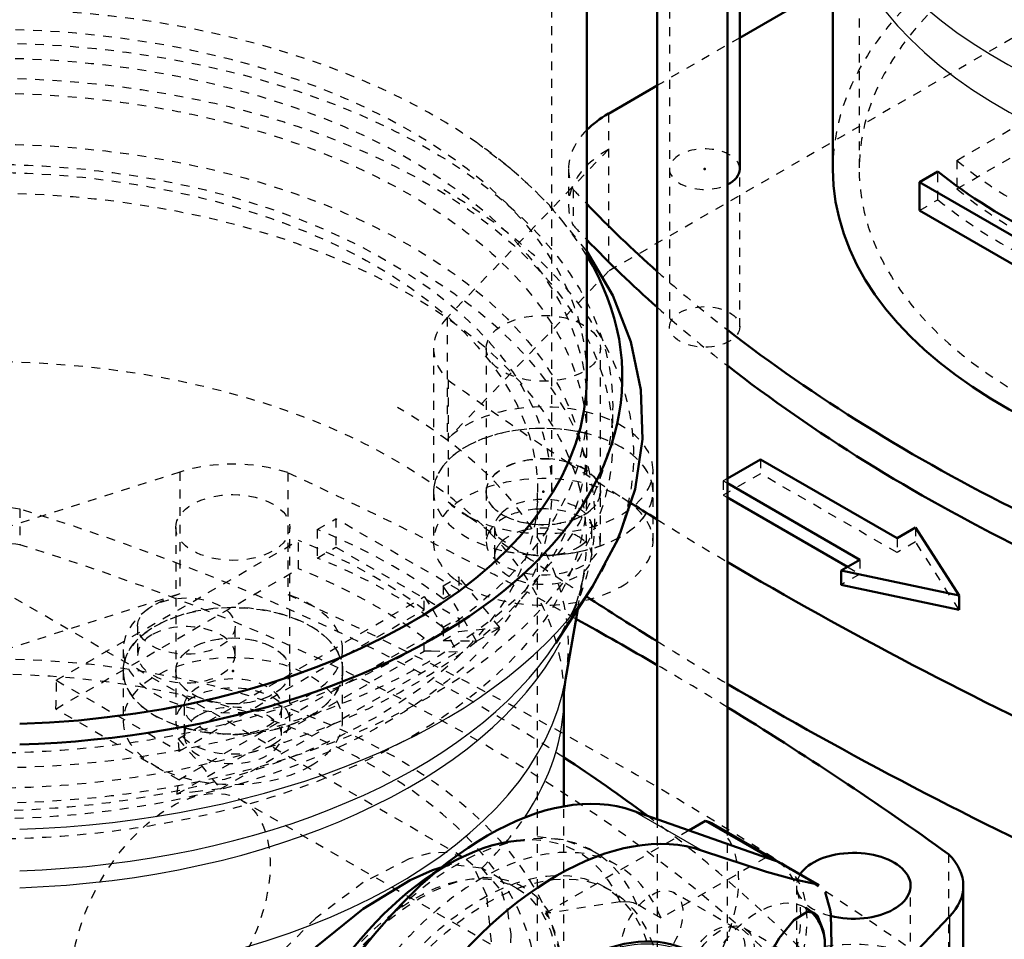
# Model space of a CAD drawing. Header units: millimetres. Extents: x -907 to 463, y -591 to 1160.
# Tile 21 of 60: x -159 to -46, y -108 to -3. Entities that reach past the tile are written whole.
import ezdxf

# ---------------------------------------------------------------- set-up
doc = ezdxf.new("R2010")
doc.units = ezdxf.units.MM
doc.linetypes.add('Dashed', pattern=[2, 1, -1])
for name, color, linetype, lineweight in [('2d ConnectionPoints', 7, 'Continuous', 50), ('AM_0', 7, 'Continuous', 50), ('AM_4', 3, 'Continuous', 25), ('AM_9', 6, 'Dashed', 25)]:
    doc.layers.add(name, color=color, linetype=linetype, lineweight=lineweight)

# ---------------------------------------------------------------- blocks, each defined once
blk = doc.blocks.new('17_Base_plate_2_15_1UG1041586_0_in_HSVP164161451021531101300230_6')
at = {"layer": 'AM_9'}
for p, q in [((-104.54, -61.24), (-104.54, -64.5)), ((-93.44, -64.5), (-93.44, -61.24)), ((-145.2, -72.46), (-145.2, -75.73)), ((-134.1, -75.73), (-134.1, -72.46)), ((-139.9, -81.65), (-139.9, -84.91)), ((-128.8, -84.91), (-128.8, -81.65))]:
    blk.add_line(p, q, dxfattribs=at)
for centre, start_param, end_param in [((-98.99, -61.24), 0.837484, 2.627998), ((-98.99, -61.24), 0.513595, 0.837484), ((-98.99, -61.24), 2.627998, 3.141593), ((-98.99, -61.24), 6.283185, 6.79678), ((-98.99, -61.24), 3.141593, 4.371249), ((-98.99, -64.5), 1.950879, 2.356194), ((-98.99, -64.5), 1.085685, 1.950879), ((-98.99, -64.5), 0.67589, 1.085685), ((-98.99, -61.24), 5.543381, 6.283185), ((-98.99, -64.5), -3.736455, -3.67644), ((-98.99, -64.5), -3.926991, -3.736455), ((-98.99, -64.5), 6.283185, 6.959075), ((-98.99, -64.5), 2.879549, 3.141593), ((-98.99, -64.5), 2.606746, 2.879549), ((-98.99, -61.24), 4.992995, 5.543381), ((-98.99, -64.5), 3.141593, 6.283185), ((-98.99, -61.24), 4.371249, 4.431783), ((-98.99, -61.24), 4.431783, 4.992995), ((-139.65, -75.73), 6.283185, 8.63938), ((-139.65, -75.73), 2.356194, 6.283185), ((-134.35, -84.91), 0, 2.356194), ((-134.35, -84.91), 2.356194, 3.141593), ((-134.35, -84.91), 3.141593, 6.283185)]:
    blk.add_ellipse(centre, major_axis=(5.55, 0), ratio=0.577288, start_param=start_param, end_param=end_param, dxfattribs=at)
for centre in [(-139.65, -72.46), (-134.35, -81.65)]:
    blk.add_ellipse(centre, major_axis=(5.55, 0), ratio=0.577288, dxfattribs=at)
blk = doc.blocks.new('98_WASHER1_3618060046_A0_9_0_in_HSVP164161451021531101300230_6')
at = {"layer": 'AM_9'}
for p, q in [((-146.85, -77.57), (-146.85, -83.28)), ((-140.85, -77.57), (-140.85, -83.28)), ((-127.85, -83.28), (-127.85, -77.57)), ((-121.85, -83.28), (-121.85, -77.57))]:
    blk.add_line(p, q, dxfattribs=at)
for centre, major_axis, start_param, end_param in [((-134.35, -77.57), (12.5, 0), 5.497787, 9.424778), ((-134.35, -83.28), (12.5, 0), 5.497787, 9.424778), ((-134.35, -77.57), (12.5, 0), 3.141593, 5.497787), ((-134.35, -83.28), (6.5, 0), 5.497787, 9.424778), ((-134.35, -83.28), (12.5, 0), 3.141593, 5.497787), ((-134.35, -83.28), (6.5, 0), 3.141593, 5.497787)]:
    blk.add_ellipse(centre, major_axis=major_axis, ratio=0.577288, start_param=start_param, end_param=end_param, dxfattribs=at)
blk.add_ellipse((-134.35, -77.57), major_axis=(6.5, 0), ratio=0.577288, dxfattribs=at)
blk = doc.blocks.new('105_Stud_431251_12_0_in_HSVP164161451021531101300230_6')
at = {"layer": 'AM_0'}
for p, q in [((-78.02, -95.95), (-78.02, 210.73)), ((-86.02, 202.99), (-86.02, -94.45))]:
    blk.add_line(p, q, dxfattribs=at)
at = {"layer": 'AM_9'}
for p, q in [((-86.02, -94.45), (-86.02, -114.3)), ((-78.02, -114.3), (-78.02, -95.95))]:
    blk.add_line(p, q, dxfattribs=at)
blk = doc.blocks.new('106_2463618060046G3_0_in_HSVP164161451021531101300230_6')
at = {"layer": 'AM_0'}
for p, q in [((-51.14, -118.39), (-51.14, -102.05)), ((-66.92, -120.38), (-52.7, -105.55))]:
    blk.add_line(p, q, dxfattribs=at)
for centre, major_axis, start_param, end_param in [((-431.87, -273.81), (485.75, 0), 0.778492, 0.80521), ((-431.87, -273.81), (485.75, 0), 0.675584, 0.75475), ((-264.23, -172.95), (223.68, 0), 0.657356, 0.723836), ((-63.64, -102.05), (-6.5, 0), 1.155301, 5.925227), ((-63.64, -102.05), (12.5, 0), 6.283185, 6.806784), ((-63.64, -102.05), (12.5, 0), 5.777893, 6.283185)]:
    blk.add_ellipse(centre, major_axis=major_axis, ratio=0.577288, start_param=start_param, end_param=end_param, dxfattribs=at)
at = {"layer": 'AM_4'}
blk.add_line((-52.7, -105.55), (-52.7, -119.43), dxfattribs=at)
at = {"layer": 'AM_9'}
for p, q in [((-140.4, -54.92), (-173.59, -65.52)), ((-140.4, -54.92), (-140.4, -68.8)), ((-128.1, -54.99), (-128.1, -68.87)), ((-158.62, -59.12), (-158.62, -63.2)), ((-140.85, -61.23), (-140.85, -77.57)), ((-127.85, -77.57), (-127.85, -61.23)), ((-140.4, -68.8), (-173.59, -79.4)), ((-146.85, -75.12), (-146.85, -77.57)), ((-121.85, -77.57), (-121.85, -75.12)), ((-52.81, -98.45), (-52.81, -112.33)), ((-70.14, -102.05), (-70.14, -118.39)), ((-57.14, -118.39), (-57.14, -102.05))]:
    blk.add_line(p, q, dxfattribs=at)
for centre, major_axis, start_param, end_param in [((-134.35, -61.23), (12.5, 0), 1.047198, 2.076089), ((-431.87, -273.81), (485.75, 0), 0.834285, 0.895212), ((-162.63, -67.77), (15.5, 0), 1.308997, 2.356194), ((-264.23, -172.95), (223.68, 0), 0.827989, 1.079072), ((-162.63, -71.85), (15.5, 0), 1.308997, 1.795983), ((-264.23, -177.04), (223.68, 0), 0.491725, 1.079072), ((-431.87, -273.81), (485.75, 0), 0.825345, 0.834285), ((-134.35, -75.12), (12.5, 0), 2.076089, 6.283185), ((-134.35, -75.12), (12.5, 0), 0.735231, 1.047198), ((-431.87, -287.69), (485.75, 0), 0.675584, 0.895212), ((-431.87, -273.81), (485.75, 0), 0.80521, 0.821093), ((-134.35, -75.12), (12.5, 0), 6.283185, 7.018417), ((-431.87, -273.81), (485.75, 0), 0.75475, 0.778492), ((-264.23, -172.95), (223.68, 0), 0.723836, 0.820216), ((-264.23, -172.95), (223.68, 0), 0.491725, 0.657356), ((-63.64, -102.05), (-6.5, 0), 5.925227, 7.438487), ((-63.64, -115.94), (12.5, 0), 0.523599, 3.141593)]:
    blk.add_ellipse(centre, major_axis=major_axis, ratio=0.577288, start_param=start_param, end_param=end_param, dxfattribs=at)
for centre, major_axis in [((-134.35, -61.23), (-6.5, 0)), ((-134.35, -77.57), (12.5, 0)), ((-134.35, -77.57), (-6.5, 0))]:
    blk.add_ellipse(centre, major_axis=major_axis, ratio=0.577288, dxfattribs=at)
blk = doc.blocks.new('114_Movitec_B_Pump_Mantal_137_2354_3_0_in_HSVP164161451021531101300230_6')
at = {"layer": 'AM_0'}
blk.add_line((-94.03, -44.08), (-94.03, 196.58), dxfattribs=at)
at = {"layer": 'AM_9'}
for p, q in [((-98.03, -57.14), (-98.03, 232.32)), ((-94.03, -57.14), (-94.03, -44.08))]:
    blk.add_line(p, q, dxfattribs=at)
for major_axis in [(-68.6, 0), (-64.6, 0)]:
    blk.add_ellipse((-162.63, -57.14), major_axis=major_axis, ratio=0.577288, dxfattribs=at)
blk = doc.blocks.new('116_Oval_flangeG_1___33_25_6_0_in_HSVP164161451021531101300230_6')
at = {"layer": 'AM_0'}
for p, q in [((-72.64, -99.15), (-88.74, -93.5)), ((-67.58, -101.98), (-71.84, -99.52)), ((-68.04, -101.81), (-67.62, -101.96)), ((-66.89, -102.78), (-66.3, -104.78)), ((-121.98, -112.68), (-138.08, -136.93)), ((-80.29, -114.55), (-81.7, -113.73)), ((-68.04, -119.62), (-70.83, -127.31)), ((-138.87, -154.38), (-134.61, -156.84)), ((-104.97, -154.05), (-103.56, -154.86)), ((-133.48, -157.4), (-134.63, -156.83))]:
    blk.add_line(p, q, dxfattribs=at)
for points in [[(-80.85, -98.06), (-73.55, -100.45), (-70.51, -101.29), (-68.04, -101.81)], [(-76.67, -120.8), (-76.14, -117.48), (-75.09, -114.03), (-73.7, -110.79), (-72.11, -108.01), (-70.46, -105.97), (-68.94, -105.02), (-68.12, -105.13)], [(-68.12, -105.13), (-67.75, -105.45), (-67.06, -107.22), (-66.93, -108.19)], [(-66.3, -104.78), (-66.24, -105.26), (-66.14, -108.75), (-66.51, -112.71), (-67.32, -116.95), (-68.04, -119.62)], [(-66.93, -111.13), (-67.36, -114.53), (-68.16, -117.99), (-69.34, -121.35), (-70.89, -124.28), (-72.66, -126.23), (-73.12, -126.51)], [(-133.48, -139.58), (-124.39, -130.65), (-116.25, -120.4), (-114.08, -117.24)], [(-135.31, -147.67), (-134.14, -144.69), (-132.03, -141.98), (-129.09, -139.64), (-125.46, -137.91), (-121.63, -137.16), (-118.26, -137.57), (-117.07, -138.11)], [(-117.07, -138.11), (-115.83, -139.06), (-114.5, -141.34), (-114.25, -142.5)], [(-134.63, -156.83), (-136.67, -155.26), (-138.59, -152.05), (-138.87, -148.44), (-137.77, -144.91), (-135.47, -141.53), (-133.48, -139.58)], [(-114.25, -144.53), (-115.11, -147.66), (-116.94, -150.66), (-119.55, -153.2), (-122.79, -155.03), (-126.43, -155.92), (-130.07, -155.64), (-132.14, -154.81)], [(-132.14, -154.81), (-133.11, -154.14), (-134.95, -151.71), (-135.31, -150.61)], [(-114.08, -164.96), (-122.88, -161.7), (-127.96, -159.69), (-133.48, -157.4)]]:
    blk.add_lwpolyline(points, dxfattribs=at)
for centre, major_axis, start_param, end_param in [((-105.36, -126.95), (-18.75, -32.48), 3.249641, 4.604178), ((-97.46, -131.51), (18.75, 32.48), 0.108048, 1.462585), ((-78.84, -111.64), (-7, -12.12), 3.141593, 3.249641), ((-74.6, -114.09), (-5.5, -9.53), 2.520622, 3.141593), ((-95.46, -132.67), (-13.3, -23.04), 2.530483, 5.450846), ((-101.12, -129.4), (24.19, 41.9), -0.822719, -0.748239), ((-74.6, -114.09), (-2.75, -4.76), 0.297276, 3.426416), ((-91.92, -134.71), (-11.64, -20.16), 2.356113, 7.058379), ((-74.6, -114.09), (-5.5, -9.53), 0.665222, 2.191604), ((-91.92, -134.71), (-9.14, -15.84), 2.711893, 6.712885), ((-92.6, -134.32), (-8.31, -14.4), 3.141593, 6.283185), ((-131.88, -142.26), (-7, -12.12), 4.604178, 6.283185), ((-127.63, -144.71), (-5.5, -9.53), 6.283185, 9.029701), ((-131.88, -142.26), (-2.75, -4.76), 0.880923, 2.26067), ((-121.98, -147.97), (5.5, 9.53), -0.898998, -0.67196), ((-95.46, -132.67), (-13.3, -23.04), 5.544566, 6.894295), ((-101.12, -129.4), (24.19, 41.9), -3.964312, -3.889832), ((-93.34, -133.89), (-11.64, -20.16), 0, 0.020475), ((-97.46, -131.51), (18.75, 32.48), 3.249641, 4.253075)]:
    blk.add_ellipse(centre, major_axis=major_axis, ratio=0.577382, start_param=start_param, end_param=end_param, dxfattribs=at)
blk.add_ellipse((-127.63, -144.71), major_axis=(2.75, 4.76), ratio=0.577382, dxfattribs=at)
at = {"layer": 'AM_4'}
for p, q in [((-80.85, -98.06), (-88.74, -93.5)), ((-68.04, -101.81), (-72.64, -99.15)), ((-114.08, -117.24), (-121.98, -112.68)), ((-133.48, -139.58), (-138.08, -136.93))]:
    blk.add_line(p, q, dxfattribs=at)
for centre, major_axis, start_param, end_param in [((-95.46, -132.67), (-13.14, -22.76), 2.57753, 6.847248), ((-93.34, -133.89), (-11.64, -20.16), 3.138423, 6.283185)]:
    blk.add_ellipse(centre, major_axis=major_axis, ratio=0.577382, start_param=start_param, end_param=end_param, dxfattribs=at)
at = {"layer": 'AM_9'}
for p, q in [((-91.3, -102.59), (-92, -102.19)), ((-68.09, -105.15), (-69.1, -104.57)), ((-71.85, -109.33), (-76.09, -106.88)), ((-84.29, -119.92), (-97.75, -112.15)), ((-81.59, -116.41), (-77.35, -118.86)), ((-88.74, -141.22), (-72.64, -116.97)), ((-68.04, -119.62), (-72.64, -116.97)), ((-80.1, -123.62), (-75.06, -126.53)), ((-117.09, -138.09), (-122.13, -135.18)), ((-75.19, -136.39), (-75.95, -137.76)), ((-124.88, -139.95), (-129.13, -137.5)), ((-75.95, -137.76), (-78.54, -142.18)), ((-114.38, -140.94), (-100.91, -148.71)), ((-80.85, -145.78), (-88.74, -141.22)), ((-79.82, -144.21), (-80.85, -145.78)), ((-134.63, -147.02), (-130.38, -149.47)), ((-120.13, -150.9), (-119.42, -151.31)), ((-138.08, -154.75), (-121.98, -160.41)), ((-133.48, -157.4), (-138.08, -154.75)), ((-133.13, -154.23), (-132.12, -154.82)), ((-114.08, -164.96), (-121.98, -160.41))]:
    blk.add_line(p, q, dxfattribs=at)
for points in [[(-79.03, -116.75), (-78.22, -119.04), (-77.78, -122.12), (-77.76, -123.17)], [(-77.76, -123.17), (-77.84, -125.14), (-78.49, -129.23), (-79.78, -133.54), (-80.87, -136.21)], [(-76.33, -124.65), (-76.52, -123.94), (-76.67, -122.84)], [(-75.02, -126.55), (-75.72, -125.91), (-76.33, -124.65)], [(-73.12, -126.51), (-74.37, -126.77), (-75.02, -126.55)], [(-70.83, -127.31), (-72.56, -131.2), (-75.19, -136.39)], [(-85.06, -143.48), (-86.88, -145.83), (-89.99, -149.11), (-93.21, -151.72), (-96.4, -153.56), (-99.36, -154.6), (-100.65, -154.82)], [(-104.08, -154.47), (-104.12, -154.45), (-104.8, -154.15)], [(-100.65, -154.82), (-101.95, -154.87), (-104.08, -154.47)]]:
    blk.add_lwpolyline(points, dxfattribs=at)
for centre, major_axis in [((-106.07, -126.54), (-14.06, -24.36)), ((-105.36, -126.95), (-14.06, -24.36)), ((-78.84, -111.64), (-2.75, -4.76)), ((-106.07, -126.54), (-8.31, -14.4))]:
    blk.add_ellipse(centre, major_axis=major_axis, ratio=0.577382, dxfattribs=at)
for centre, major_axis, start_param, end_param in [((-78.84, -111.64), (-7, -12.12), 1.462585, 3.141593), ((-74.6, -114.09), (-5.5, -9.53), 3.141593, 6.948407), ((-74.6, -114.09), (-2.75, -4.76), 3.426416, 6.580461), ((-93.34, -133.89), (-11.64, -20.16), 1.911464, 3.138423), ((-95.46, -132.67), (-13.14, -22.76), 0.564063, 2.57753), ((-95.46, -132.67), (-13.3, -23.04), -3.880212, -3.752702), ((-92.6, -134.32), (-8.31, -14.4), 0, 3.141593), ((-68.94, -117.36), (5.5, 9.53), -4.040591, -3.813553), ((-91.92, -134.71), (-9.14, -15.84), 0.4297, 2.711893), ((-95.46, -132.67), (-13.3, -23.04), 1.803979, 2.309253), ((-91.92, -134.71), (-11.64, -20.16), 0.775193, 2.356113), ((-127.63, -144.71), (-5.5, -9.53), 2.746516, 5.333197), ((-131.88, -142.26), (-2.75, -4.76), 2.26067, 7.164108), ((-95.46, -132.67), (-13.3, -23.04), 1.42981, 1.643429), ((-93.34, -133.89), (-11.64, -20.16), 1.53068, 1.592169), ((-105.36, -126.95), (-18.75, -32.48), 0.108048, 1.462585), ((-95.46, -132.67), (-13.3, -23.04), 0.61111, 1.339048), ((-97.46, -131.51), (18.75, 32.48), 4.253075, 4.604178), ((-93.34, -133.89), (-11.64, -20.16), 0.020475, 1.200956), ((-127.63, -144.71), (-5.5, -9.53), 5.662215, 6.283185), ((-131.88, -142.26), (-7, -12.12), 0, 0.108048)]:
    blk.add_ellipse(centre, major_axis=major_axis, ratio=0.577382, start_param=start_param, end_param=end_param, dxfattribs=at)
blk = doc.blocks.new('117_PUMP_CASING__103618060030_O_3_0_in_HSVP164161451021531101300230_6')
at = {"layer": 'AM_0'}
for p, q in [((-97.53, -74.34), (-93.38, -67.95)), ((-94.18, -69.13), (-93.43, -68.03)), ((-96.47, -78.56), (-95.07, -70.55)), ((-96.63, -93), (-96.63, -80.45)), ((-80.5, -94.64), (-82.39, -95.73)), ((-80.5, -94.64), (-73.43, -98.72)), ((-72.55, -99.11), (-79.62, -95.03)), ((-73.43, -98.72), (-73.6, -98.82))]:
    blk.add_line(p, q, dxfattribs=at)
for points in [[(-93.43, -68.03), (-90.45, -62.53), (-88.54, -56.87), (-87.69, -51.18), (-87.86, -45.56), (-89, -40.08), (-91.07, -34.79), (-94.03, -29.75)], [(-96.63, -80.46), (-96.63, -80.07), (-96.47, -78.56)], [(-109.67, -99.67), (-111.61, -100.25), (-114.15, -101.4), (-119.5, -104.69), (-124.81, -108.98), (-128.73, -113.14)]]:
    blk.add_lwpolyline(points, dxfattribs=at)
for centre, major_axis, ratio, start_param, end_param in [((-162.63, -44.08), (-72.65, 0), 0.577288, 1.625883, 3.47707), ((-162.63, -44.08), (-68.6, 0), 0.577288, 1.629138, 3.141593), ((-162.63, -52.97), (-73.96, 0), 0.577288, -3.525384, -3.500182), ((-86.62, -107.15), (-7, -12.12), 0.577382, 3.141593, 3.259963), ((-110.02, -124.26), (-15.03, -26.03), 0.577382, 3.495172, 4.954026), ((-79.55, -111.24), (-7, -12.12), 0.577382, 3.091068, 3.259963)]:
    blk.add_ellipse(centre, major_axis=major_axis, ratio=ratio, start_param=start_param, end_param=end_param, dxfattribs=at)
at = {"layer": 'AM_4'}
for centre, major_axis, ratio, start_param, end_param in [((-162.63, -52.97), (-73.96, 0), 0.577288, 1.624908, 2.757801), ((-162.63, -62.74), (-68.58, 0), 0.577288, 1.629153, 2.845433), ((-162.63, -60.26), (-69.53, 0), 0.577288, 1.62836, 2.783003), ((-162.63, -74.69), (-66.5, 0), 0.577288, 1.630984, 3.040802), ((-162.63, -80.45), (-66, 0), 0.577288, 2.769845, 3.142327), ((-108.82, -124.95), (-15.5, -26.85), 0.577382, 4.32701, 4.760213)]:
    blk.add_ellipse(centre, major_axis=major_axis, ratio=ratio, start_param=start_param, end_param=end_param, dxfattribs=at)
at = {"layer": 'AM_9'}
for p, q in [((-94.03, -47.34), (-94.03, -44.08)), ((-91.08, -51.35), (-91.08, -47.34)), ((-108.1, -98.81), (-194.16, -49.13)), ((-94.03, -57.14), (-94.03, -51.35)), ((-99.63, -114.3), (-99.63, -57.14)), ((-124.73, -61.47), (-122.61, -60.25)), ((-122.61, -60.25), (-122.61, -63.48)), ((-108.61, -68.33), (-122.61, -60.25)), ((-124.73, -61.47), (-124.73, -64.71)), ((-154.47, -78.64), (-126.88, -62.72)), ((-126.88, -65.95), (-126.88, -62.72)), ((-124.73, -64.71), (-122.61, -63.48)), ((-122.61, -63.48), (-108.61, -71.57)), ((-154.53, -81.91), (-126.88, -65.95)), ((-110.41, -67.87), (-108.61, -66.84)), ((-108.61, -66.84), (-108.61, -68.33)), ((-103.94, -72.64), (-108.61, -66.84)), ((-95.07, -70.55), (-94.4, -66.72)), ((-110.41, -67.87), (-110.41, -69.37)), ((-110.41, -69.37), (-108.61, -68.33)), ((-140.6, -85.31), (-112.54, -69.11)), ((-112.54, -70.6), (-112.54, -69.11)), ((-112.54, -69.11), (-111.62, -70.55)), ((-140.47, -86.72), (-112.54, -70.6)), ((-111.62, -70.55), (-108.76, -75.42)), ((-110.41, -72.6), (-108.61, -71.57)), ((-108.61, -71.57), (-108.61, -73.06)), ((-110.41, -72.6), (-110.41, -74.1)), ((-108.61, -73.06), (-103.94, -72.64)), ((-106.58, -74.17), (-103.94, -72.64)), ((-140.52, -89.99), (-112.54, -73.84)), ((-112.54, -75.33), (-112.54, -73.84)), ((-110.41, -74.1), (-108.61, -73.06)), ((-140.72, -91.6), (-112.54, -75.33)), ((-135.77, -91.02), (-108.76, -75.42)), ((-154.47, -78.64), (-140.47, -86.72)), ((-140.52, -89.99), (-154.53, -81.91)), ((-98.07, -112.69), (-133.42, -92.28)), ((-96.63, -114.3), (-96.63, -93)), ((-82.39, -95.73), (-98.72, -105.16)), ((-90.57, -99.7), (-93.32, -98.11)), ((-73.6, -98.82), (-85.57, -105.73)), ((-102.03, -102.32), (-105.9, -100.08)), ((-77.05, -106.91), (-84.12, -102.82)), ((-90.24, -103.86), (-98.27, -105.14)), ((-85.57, -105.73), (-88.32, -104.14))]:
    blk.add_line(p, q, dxfattribs=at)
for points in [[(-100.77, -22.07), (-102.69, -20.38), (-106.45, -17.48)], [(-94.03, -29.75), (-94.05, -29.73), (-97.93, -24.9), (-99.91, -22.88)], [(-94.35, -66.43), (-94.47, -67.12), (-95.25, -69.86)], [(-106.58, -74.17), (-109.83, -68.75), (-110.41, -67.87)], [(-95.25, -69.86), (-95.57, -70.67), (-97.4, -74.14), (-97.54, -74.36)], [(-110.41, -74.1), (-107.09, -74.14), (-106.58, -74.17)], [(-108.76, -75.42), (-111.81, -75.33), (-112.54, -75.33)], [(-140.6, -85.31), (-138.01, -88.26), (-135.77, -91.02)], [(-135.77, -91.02), (-138.31, -91.29), (-140.72, -91.6)], [(-92.87, -98.38), (-93.48, -98.02), (-96.67, -96.8), (-99.65, -96.48)], [(-108.09, -98.82), (-109.92, -98.24), (-111.89, -98.33), (-114.26, -98.98), (-119.49, -101.67), (-124.91, -105.73), (-130.13, -110.93), (-134.56, -117.21), (-136.11, -120.53), (-137.1, -123.98), (-137.13, -130.15), (-134.98, -135.13), (-131.09, -138.65)], [(-106.01, -100.02), (-109.46, -99.63), (-109.67, -99.67)], [(-104.9, -108.44), (-105.42, -103.14), (-107.02, -99.7), (-108.09, -98.82)], [(-106.01, -100.02), (-103.73, -102.71), (-103.08, -104.84), (-102.7, -107.55), (-102.84, -113.84), (-104.03, -120.74), (-106.43, -127.91), (-108.16, -131.33), (-110.28, -134.5), (-112.6, -137.08), (-115.27, -139.18), (-120.69, -141.35), (-126.03, -141.11), (-128.91, -139.91)], [(-90.24, -103.86), (-89.86, -103.82), (-89.13, -103.87), (-88.74, -103.96), (-88.32, -104.14)], [(-98.27, -105.14), (-98.59, -105.16), (-98.72, -105.16)]]:
    blk.add_lwpolyline(points, dxfattribs=at)
for centre, major_axis, ratio, start_param, end_param in [((-162.63, -44.08), (-72.65, 0), 0.577288, 3.47707, 5.947708), ((-162.63, -44.08), (-68.6, 0), 0.577288, 3.141593, 6.283185), ((-162.63, -62.74), (-68.58, 0), 0.577288, 2.935162, 6.408827), ((-162.63, -52.97), (-73.96, 0), 0.577288, 2.783003, 3.926991), ((-162.63, -60.26), (-69.53, 0), 0.577288, 2.783003, 3.926991), ((-162.63, -80.45), (-66, 0), 0.577288, 3.142327, 5.251913), ((-162.63, -74.69), (-66.5, 0), 0.577288, 3.040802, 3.926991), ((-162.63, -92.66), (66, 0), 0.577288, 0.657779, 0.958996), ((-162.63, -92.66), (-63, 0), 0.577288, 3.793259, 4.108946), ((-162.63, -95.9), (-66, 0), 0.577288, 3.799372, 4.100589), ((-162.63, -95.9), (63, 0), 0.577288, 0.651667, 0.967353), ((-162.63, -114.3), (-63, 0), 0.577288, 2.570082, 8.580755), ((-162.63, -114.3), (-66, 0), 0.577288, 1.84486, 5.42353), ((-170.7, -89.23), (-11.5, -19.92), 0.577382, -4.034234, -3.861808), ((-156.69, -97.32), (-11.5, -19.92), 0.577382, -3.861808, -3.781756), ((-156.69, -97.32), (-11.5, -19.92), 0.577382, -4.114715, -4.034234), ((-162.63, -80.45), (-66, 0), 0.577288, -3.681116, -3.51334), ((-86.62, -107.15), (-7, -12.12), 0.577382, 1.452263, 3.141593), ((-106.07, -126.54), (-15.5, -26.85), 0.577382, 2.718855, 5.134964), ((-108.82, -124.95), (-15.5, -26.85), 0.577382, 2.718855, 4.32701), ((-110.02, -124.26), (-15.03, -26.03), 0.577382, 2.73075, 3.495172), ((-79.55, -111.24), (-7, -12.12), 0.577382, 1.452263, 3.091068), ((-112.93, -122.58), (-11.73, -20.33), 0.577382, 2.843913, 5.009906), ((-113.14, -122.46), (-11.58, -20.06), 0.577382, 1.861376, 2.85085)]:
    blk.add_ellipse(centre, major_axis=major_axis, ratio=ratio, start_param=start_param, end_param=end_param, dxfattribs=at)
for centre, major_axis, ratio in [((-162.63, -47.34), (-71.55, 0), 0.577288), ((-162.63, -47.34), (-68.6, 0), 0.577288), ((-162.63, -51.35), (-71.55, 0), 0.577288), ((-162.63, -51.35), (-68.6, 0), 0.577288), ((-162.63, -57.14), (-68.6, 0), 0.577288), ((-162.63, -57.14), (-63, 0), 0.577288), ((-141.42, -106.13), (-8, -13.86), 0.577382), ((-113.53, -122.23), (-11.5, -19.92), 0.577382), ((-86.62, -107.15), (-2.5, -4.33), 0.577382), ((-79.55, -111.24), (-2.5, -4.33), 0.577382)]:
    blk.add_ellipse(centre, major_axis=major_axis, ratio=ratio, dxfattribs=at)
blk = doc.blocks.new('119_WASHER1_3618060046_A0_14_0_in_HSVP164161451021531101300230_6')
at = {"layer": 'AM_9'}
for p, q in [((-111.49, -57.16), (-111.49, -62.87)), ((-105.49, -57.16), (-105.49, -62.87)), ((-92.49, -62.87), (-92.49, -57.16)), ((-86.49, -62.87), (-86.49, -57.16))]:
    blk.add_line(p, q, dxfattribs=at)
for centre, major_axis, start_param, end_param in [((-98.99, -57.16), (12.5, 0), 1.236787, 3.141593), ((-98.99, -57.16), (12.5, 0), 1.162734, 1.236787), ((-98.99, -57.16), (12.5, 0), 5.031541, 7.44592), ((-98.99, -57.16), (6.5, 0), 1.472499, 4.485175), ((-98.99, -57.16), (6.5, 0), 5.550956, 7.755684), ((-98.99, -62.87), (12.5, 0), 5.497787, 9.424778), ((-98.99, -57.16), (12.5, 0), 3.141593, 4.362456), ((-98.99, -62.87), (6.5, 0), 3.141593, 7.881806), ((-98.99, -62.87), (6.5, 0), 1.684108, 2.275778), ((-98.99, -62.87), (6.5, 0), 1.598621, 1.684108), ((-98.99, -62.87), (6.5, 0), 2.275778, 2.806598), ((-98.99, -57.16), (6.5, 0), 4.562513, 5.497787), ((-98.99, -57.16), (6.5, 0), -0.785398, -0.732229), ((-98.99, -62.87), (6.5, 0), 2.806598, 3.141593), ((-98.99, -57.16), (6.5, 0), 4.485175, 4.562513), ((-98.99, -62.87), (12.5, 0), 3.141593, 3.771135), ((-98.99, -57.16), (12.5, 0), 4.362456, 4.522183), ((-98.99, -57.16), (12.5, 0), 4.522183, 4.805483), ((-98.99, -57.16), (12.5, 0), 4.805483, 5.031541), ((-98.99, -62.87), (12.5, 0), 3.771135, 3.920789), ((-98.99, -62.87), (12.5, 0), 3.920789, 4.783914), ((-98.99, -62.87), (12.5, 0), 4.783914, 5.497787)]:
    blk.add_ellipse(centre, major_axis=major_axis, ratio=0.577288, start_param=start_param, end_param=end_param, dxfattribs=at)
blk = doc.blocks.new('123_Stud_431251_14_0_in_HSVP164161451021531101300230_6')
at = {"layer": 'AM_0'}
blk.add_line((-76.61, -20.41), (-76.61, 212.28), dxfattribs=at)
blk.add_ellipse((-80.61, -20.41), major_axis=(-4, 0), ratio=0.577288, start_param=2.273714, end_param=3.141593, dxfattribs=at)
at = {"layer": 'AM_9'}
blk.add_line((-84.61, 267.75), (-84.61, -20.41), dxfattribs=at)
blk.add_ellipse((-80.61, -20.41), major_axis=(-4, 0), ratio=0.577288, start_param=3.141593, end_param=8.556899, dxfattribs=at)
blk = doc.blocks.new('126_2463618060046G4_0_in_HSVP164161451021531101300230_6')
at = {"layer": 'AM_0'}
for p, q in [((-66, 0.68), (-76.61, -5.45)), ((-86.02, -10.88), (-91.57, -14.09)), ((-74.25, -53.48), (-78.02, -55.66)), ((-58.69, -62.46), (-74.25, -53.48)), ((-78.02, -56.2), (-62.93, -64.91)), ((-78.02, -57.83), (-64.35, -65.72)), ((-56.57, -61.23), (-58.69, -62.46)), ((-51.62, -68.99), (-56.57, -61.23)), ((-62.93, -64.91), (-65.05, -66.13)), ((-65.05, -66.13), (-51.62, -68.99)), ((-65.05, -66.13), (-65.05, -67.77)), ((-65.05, -67.77), (-51.62, -70.62)), ((-51.62, -68.99), (-51.62, -70.62))]:
    blk.add_line(p, q, dxfattribs=at)
for centre, major_axis, start_param, end_param in [((-80.61, -20.41), (15.5, 0), 2.356194, 2.618122), ((-80.61, -20.41), (-4, 0), 2.273714, 3.141593), ((101.6, 38.24), (223.68, 0), 3.647775, 3.717329), ((101.6, 34.16), (223.68, 0), 3.647775, 3.717329), ((101.6, 38.24), (223.68, 0), 3.780032, 4.220664), ((101.6, 34.16), (223.68, 0), 3.780032, 4.220664), ((269.23, 130.93), (485.75, 0), 3.882138, 3.892084), ((269.23, 130.93), (485.75, 0), 3.91593, 4.036805), ((269.23, 117.05), (485.75, 0), 3.867355, 3.892084), ((269.23, 117.05), (485.75, 0), 3.91593, 4.036805)]:
    blk.add_ellipse(centre, major_axis=major_axis, ratio=0.577288, start_param=start_param, end_param=end_param, dxfattribs=at)
at = {"layer": 'AM_9'}
for p, q in [((-10.96, 14.49), (-91.57, -32.05)), ((-76.61, -5.45), (-86.02, -10.88)), ((-91.57, -14.09), (-91.57, -32.05)), ((-91.57, -18.17), (-109.93, -37.33)), ((-96.11, -20.41), (-96.11, -24.5)), ((-84.61, -20.41), (-84.61, -38.38)), ((-76.61, -38.38), (-76.61, -20.41)), ((-95.58, -22.73), (-95.58, -26.81)), ((-91.57, -32.05), (-109.93, -51.21)), ((-109.93, -37.33), (-109.93, -51.21)), ((-111.49, -40.82), (-111.49, -57.16)), ((-105.49, -40.82), (-105.49, -57.16)), ((-92.49, -57.16), (-92.49, -40.82)), ((-109.82, -44.43), (-109.82, -58.31)), ((-74.25, -53.48), (-74.25, -55.11)), ((-86.49, -57.16), (-86.49, -54.71)), ((-74.25, -55.11), (-78.49, -57.56)), ((-78.02, -55.66), (-78.49, -55.93)), ((-78.49, -55.93), (-78.49, -57.56)), ((-78.49, -55.93), (-78.02, -56.2)), ((-58.69, -64.09), (-74.25, -55.11)), ((-78.49, -57.56), (-78.02, -57.83)), ((-56.57, -61.23), (-56.57, -62.87)), ((-58.69, -62.46), (-58.69, -64.09)), ((-56.57, -62.87), (-58.69, -64.09)), ((-51.62, -70.62), (-56.57, -62.87)), ((-62.93, -64.91), (-62.93, -66.54)), ((-64.35, -65.72), (-62.93, -66.54)), ((-62.93, -66.54), (-65.05, -67.77))]:
    blk.add_line(p, q, dxfattribs=at)
for centre, major_axis, start_param, end_param in [((-80.61, -20.41), (15.5, 0), 2.618122, 3.141593), ((-80.61, -20.41), (-4, 0), 3.141593, 8.556899), ((-80.61, -24.5), (15.5, 0), 2.356194, 2.916406), ((-80.61, -20.41), (15.5, 0), 3.141593, 3.403392), ((-80.61, -24.5), (15.5, 0), 2.916406, 3.403392), ((101.6, 38.24), (223.68, 0), 3.633317, 3.647775), ((101.6, 34.16), (223.68, 0), 3.633317, 3.647775), ((101.6, 38.24), (223.68, 0), 3.717329, 3.780032), ((101.6, 34.16), (223.68, 0), 3.717329, 3.780032), ((-98.99, -40.82), (12.5, 0), 2.6363, 3.141593), ((-98.99, -40.82), (12.5, 0), 3.141593, 3.665191), ((269.23, 130.93), (485.75, 0), 3.817177, 3.85331), ((-98.99, -54.71), (12.5, 0), 6.283185, 8.919486), ((-98.99, -57.16), (12.5, 0), 4.562366, 9.424778), ((269.23, 130.93), (485.75, 0), 3.85331, 3.860982), ((-98.99, -54.71), (12.5, 0), 3.977158, 6.283185), ((269.23, 130.93), (485.75, 0), 3.860982, 3.882138), ((-98.99, -57.16), (12.5, 0), 3.141593, 4.362456), ((-98.99, -54.71), (12.5, 0), 3.665191, 3.977158), ((269.23, 117.05), (485.75, 0), 3.817177, 3.825172), ((269.23, 117.05), (485.75, 0), 3.825172, 3.840325), ((269.23, 130.93), (485.75, 0), 3.892084, 3.91593), ((269.23, 117.05), (485.75, 0), 3.840325, 3.845884), ((-98.99, -57.16), (12.5, 0), 4.362456, 4.522183), ((-98.99, -57.16), (12.5, 0), 4.522183, 4.562366), ((269.23, 117.05), (485.75, 0), 3.845884, 3.860087), ((269.23, 117.05), (485.75, 0), 3.860087, 3.865393), ((269.23, 117.05), (485.75, 0), 3.892084, 3.91593)]:
    blk.add_ellipse(centre, major_axis=major_axis, ratio=0.577288, start_param=start_param, end_param=end_param, dxfattribs=at)
for centre, major_axis in [((-80.61, -38.38), (-4, 0)), ((-98.99, -40.82), (-6.5, 0)), ((-98.99, -57.16), (-6.5, 0))]:
    blk.add_ellipse(centre, major_axis=major_axis, ratio=0.577288, dxfattribs=at)
blk = doc.blocks.new('137_PUMP_CASING__103618060030_O_4_0_in_HSVP164161451021531101300230_6')
at = {"layer": 'AM_0'}
for p, q in [((-66, 13.44), (-66, -20.41)), ((-56.14, -21.88), (-54.03, -20.66)), ((-56.14, -21.88), (-56.14, -25.11)), ((-42.14, -29.96), (-56.14, -21.88)), ((-56.14, -25.11), (-42.14, -33.2))]:
    blk.add_line(p, q, dxfattribs=at)
for centre, major_axis, start_param, end_param in [((0, -20.41), (-66, 0), 0, 1.510153), ((0, 1.22), (66, 0), 3.753393, 4.026689)]:
    blk.add_ellipse(centre, major_axis=major_axis, ratio=0.577288, start_param=start_param, end_param=end_param, dxfattribs=at)
at = {"layer": 'AM_4'}
for centre, major_axis, start_param, end_param in [((0, 31.15), (-68.58, 0), 0.293132, 1.51244), ((0, 33.63), (-69.53, 0), 0.35859, 1.513232), ((0, 19.19), (-66.5, 0), 0.10079, 1.510609), ((0, 13.44), (-66, 0), 0.000286, 1.510153)]:
    blk.add_ellipse(centre, major_axis=major_axis, ratio=0.577288, start_param=start_param, end_param=end_param, dxfattribs=at)
at = {"layer": 'AM_9'}
for p, q in [((-63, 36.74), (-63, -20.41)), ((-51.87, -19.41), (-24.29, -3.49)), ((-51.87, -22.65), (-24.23, -6.69)), ((-51.87, -19.41), (-51.87, -22.65)), ((-54.03, -23.89), (-54.03, -20.66)), ((-56.14, -25.11), (-54.03, -23.89))]:
    blk.add_line(p, q, dxfattribs=at)
for centre, major_axis, start_param, end_param in [((0, -20.41), (-63, 0), 2.570082, 8.580755), ((0, -20.41), (-66, 0), 5.542854, 6.283185), ((0, 1.22), (-63, 0), 0.603443, 0.91913), ((0, -2.01), (63, 0), 3.745036, 4.060722), ((0, -2.01), (-66, 0), 0.6118, 0.913017)]:
    blk.add_ellipse(centre, major_axis=major_axis, ratio=0.577288, start_param=start_param, end_param=end_param, dxfattribs=at)

msp = doc.modelspace()

# ---------------------------------------------------------------- linework, layer by layer
at = {"layer": '2d ConnectionPoints'}
for p in [(-80.61, -20.41), (-80.61, -20.41), (-98.99, -57.16), (-98.99, -57.16), (-134.35, -77.57), (-134.35, -77.57), (-134.35, -77.57)]:
    msp.add_point(p, dxfattribs=at)

# ---------------------------------------------------------------- block references
for name in ['123_Stud_431251_14_0_in_HSVP164161451021531101300230_6', '114_Movitec_B_Pump_Mantal_137_2354_3_0_in_HSVP164161451021531101300230_6', '105_Stud_431251_12_0_in_HSVP164161451021531101300230_6', '17_Base_plate_2_15_1UG1041586_0_in_HSVP164161451021531101300230_6', '137_PUMP_CASING__103618060030_O_4_0_in_HSVP164161451021531101300230_6', '126_2463618060046G4_0_in_HSVP164161451021531101300230_6', '117_PUMP_CASING__103618060030_O_3_0_in_HSVP164161451021531101300230_6', '119_WASHER1_3618060046_A0_14_0_in_HSVP164161451021531101300230_6', '106_2463618060046G3_0_in_HSVP164161451021531101300230_6', '98_WASHER1_3618060046_A0_9_0_in_HSVP164161451021531101300230_6', '116_Oval_flangeG_1___33_25_6_0_in_HSVP164161451021531101300230_6']:
    msp.add_blockref(name, (0, 0))

doc.saveas('drawing.dxf')
